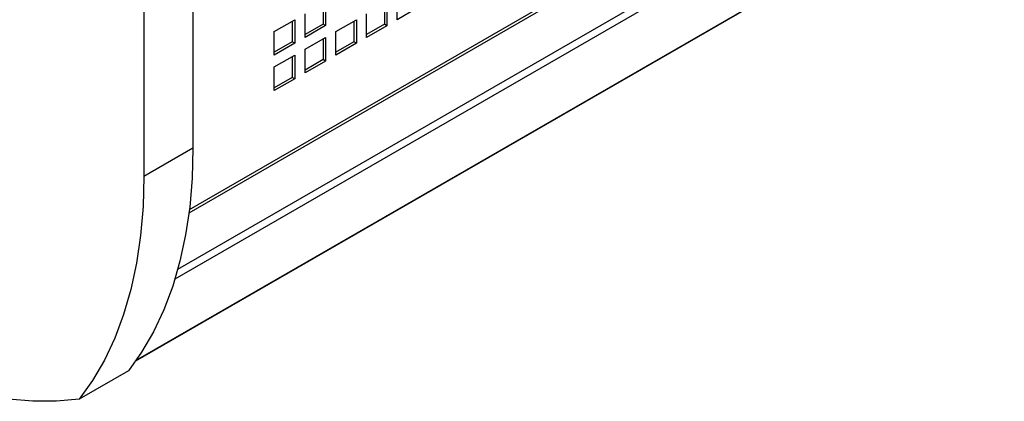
# Model space of a CAD drawing. Header units: millimetres. Extents: x 67 to 1149, y -763 to 433.
# Tile 4 of 15: x 618 to 789, y -678 to -612. Entities that reach past the tile are written whole.
import ezdxf

# ---------------------------------------------------------------- set-up
doc = ezdxf.new("R2010")
doc.units = ezdxf.units.MM

msp = doc.modelspace()

# ---------------------------------------------------------------- linework, layer by layer
at = {"color": 7, "linetype": 'Continuous', "lineweight": 25}
for p, q in [((647.71, -645.32), (782.05, -567.77)), ((647.78, -644.74), (781.58, -567.5)), ((645.78, -655.08), (788.57, -572.65)), ((645.3, -656.74), (787.17, -574.84)), ((648.39, -580.28), (648.39, -634.17)), ((639.91, -585.18), (639.91, -639.07)), ((638.52, -670.93), (772.97, -593.32)), ((772.97, -593.29), (638.55, -670.88)), ((671.3, -608.86), (671.3, -612.94)), ((681.89, -608.88), (681.89, -612.96)), ((683.68, -611.93), (683.68, -607.85)), ((670.88, -609.1), (670.88, -612.7)), ((681.47, -609.12), (681.47, -612.72)), ((687.21, -609.89), (683.68, -611.93)), ((662.45, -613.97), (665.98, -611.93)), ((665.56, -612.17), (665.56, -615.77)), ((665.98, -611.93), (665.98, -616.01)), ((667.77, -614.98), (667.77, -610.9)), ((673.09, -613.97), (676.62, -611.93)), ((676.2, -612.17), (676.2, -615.76)), ((676.62, -611.93), (676.62, -616.01)), ((678.36, -615), (678.36, -610.92)), ((662.45, -618.05), (662.45, -613.97)), ((670.88, -612.7), (667.77, -614.49)), ((671.3, -612.94), (667.77, -614.98)), ((671.3, -612.94), (670.88, -612.7)), ((673.09, -618.05), (673.09, -613.97)), ((681.47, -612.72), (678.36, -614.51)), ((681.89, -612.96), (678.36, -615)), ((681.89, -612.96), (681.47, -612.72)), ((665.56, -615.77), (662.45, -617.56)), ((665.98, -616.01), (665.56, -615.77)), ((667.77, -617.04), (671.3, -614.99)), ((670.88, -615.24), (670.88, -618.83)), ((671.3, -614.99), (671.3, -619.08)), ((676.2, -615.76), (673.09, -617.56)), ((676.62, -616.01), (676.2, -615.76)), ((665.98, -616.01), (662.45, -618.05)), ((667.77, -621.12), (667.77, -617.04)), ((676.62, -616.01), (673.09, -618.05)), ((662.45, -620.1), (665.98, -618.06)), ((665.56, -618.31), (665.56, -621.9)), ((665.98, -618.06), (665.98, -622.15)), ((670.88, -618.83), (667.77, -620.63)), ((671.3, -619.08), (667.77, -621.12)), ((671.3, -619.08), (670.88, -618.83)), ((662.45, -624.19), (662.45, -620.1)), ((665.56, -621.9), (662.45, -623.7)), ((665.98, -622.15), (662.45, -624.19)), ((665.98, -622.15), (665.56, -621.9)), ((648.39, -634.17), (639.91, -639.07)), ((637.23, -672.65), (628.75, -677.55))]:
    msp.add_line(p, q, dxfattribs=at)
at = {"color": 7, "linetype": 'Continuous', "lineweight": 25, "flags": 128}
for points in [[(648.39, -634.17), (648.25, -639.35), (647.83, -644.34), (647.12, -649.13), (646.14, -653.7), (644.89, -658.03), (643.36, -662.11), (641.57, -665.91), (639.53, -669.43), (637.23, -672.65)], [(639.91, -639.07), (639.77, -644.24), (639.34, -649.24), (638.64, -654.03), (637.66, -658.6), (636.4, -662.93), (634.88, -667.01), (633.09, -670.81), (631.04, -674.33), (628.75, -677.55)], [(628.75, -677.55), (624.81, -677.93), (620.74, -677.94), (616.55, -677.59), (612.26, -676.87), (607.88, -675.79), (603.43, -674.36), (598.93, -672.57), (594.4, -670.44), (589.84, -667.98)]]:
    msp.add_lwpolyline(points, dxfattribs=at)

doc.saveas('drawing.dxf')
